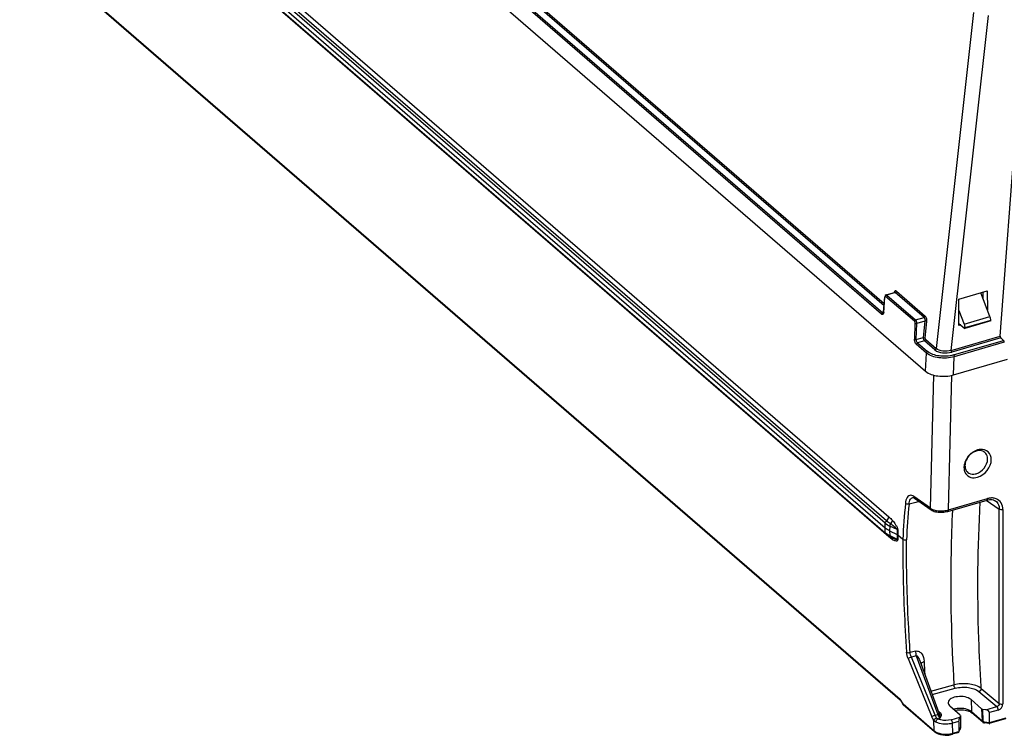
# Model space of a CAD drawing. Header units: inches. Extents: x 0 to 117, y 0 to 83.
# Tile 35 of 60: x 96.43 to 103.54, y 18.27 to 23.44. Entities that reach past the tile are written whole.
import ezdxf

# ---------------------------------------------------------------- set-up
doc = ezdxf.new("R2010")
doc.units = ezdxf.units.IN
doc.header["$LTSCALE"] = 6.431102
doc.header["$MEASUREMENT"] = 0
doc.layers.get('0').update_dxf_attribs({"linetype": 'CONTINUOUS'})

msp = doc.modelspace()

# ---------------------------------------------------------------- linework, layer by layer
at = {"color": 7, "linetype": 'CONTINUOUS'}
for p, q in [((96.4273, 26.568), (102.9668, 20.9046)), ((102.649, 21.3163), (96.7204, 26.4506)), ((96.729, 26.4611), (102.6575, 21.3268)), ((102.6671, 21.377), (96.7796, 26.4757)), ((96.788, 26.4856), (102.6683, 21.3932)), ((96.919, 24.8194), (102.6858, 19.8252)), ((96.9344, 24.8466), (102.7012, 19.8525)), ((96.9079, 24.7665), (102.6747, 19.7723)), ((102.6756, 19.8071), (96.9088, 24.8013)), ((96.909, 24.7321), (102.6758, 19.738)), ((102.6799, 19.7285), (96.9131, 24.7227)), ((102.7016, 19.7076), (96.9348, 24.7018)), ((96.9244, 23.6099), (102.7842, 18.5351)), ((96.9286, 23.6019), (102.7848, 18.5302)), ((103.3135, 23.4964), (103.0435, 21.0682)), ((103.1514, 21.055), (103.4205, 23.4745)), ((103.5056, 21.1572), (103.6224, 22.7174)), ((102.6815, 21.4568), (102.7423, 21.4743)), ((102.7484, 21.4726), (102.6871, 21.4549)), ((102.7466, 21.4738), (102.7484, 21.4726)), ((102.9557, 21.293), (102.7484, 21.4726)), ((102.7568, 21.4825), (102.9642, 21.3029)), ((103.2064, 21.4245), (103.4127, 21.4841)), ((103.4321, 21.2993), (103.3668, 21.4708)), ((103.384, 21.4257), (103.3835, 21.4756)), ((103.4127, 21.4841), (103.4141, 21.3467)), ((102.6638, 21.3313), (102.6719, 21.443)), ((102.6651, 21.3286), (102.6732, 21.4403)), ((102.6742, 21.4461), (102.6749, 21.445)), ((102.8859, 21.2648), (102.6785, 21.4444)), ((102.6871, 21.4549), (102.8944, 21.2753)), ((103.2083, 21.2354), (103.2064, 21.4245)), ((102.6575, 21.3268), (102.6619, 21.3281)), ((102.6593, 21.3256), (102.6575, 21.3268)), ((103.2072, 21.3433), (103.2446, 21.2451)), ((102.6517, 21.3144), (102.649, 21.3163)), ((102.8944, 21.2753), (102.9557, 21.293)), ((102.9625, 21.2672), (102.9038, 21.2502)), ((102.9625, 21.2672), (102.9506, 21.1491)), ((102.9639, 21.1465), (102.9758, 21.2646)), ((103.2446, 21.2451), (103.4321, 21.2993)), ((103.4377, 21.2717), (103.2502, 21.2176)), ((103.4378, 21.2675), (103.2503, 21.2134)), ((103.4378, 21.2675), (103.4377, 21.2717)), ((102.8904, 21.2522), (102.8868, 21.1365)), ((102.9002, 21.1346), (102.9038, 21.2502)), ((103.2082, 21.2499), (103.2503, 21.2134)), ((103.2208, 21.239), (103.2083, 21.2354)), ((103.2502, 21.2176), (103.2503, 21.2134)), ((102.9002, 21.1346), (102.9506, 21.1491)), ((102.9594, 21.1238), (102.9088, 21.1092)), ((103.035, 21.0583), (102.9594, 21.1238)), ((102.9678, 21.1337), (103.0435, 21.0682)), ((103.1514, 21.055), (103.5056, 21.1572)), ((103.5098, 21.1444), (103.1564, 21.0423)), ((103.169, 21.0218), (103.5308, 21.1262)), ((103.535, 21.1134), (103.1739, 21.0091)), ((103.5098, 21.1444), (103.5308, 21.1262)), ((103.535, 21.1134), (103.5356, 21.122)), ((102.9729, 21.0358), (102.9002, 21.0987)), ((102.9088, 21.1092), (102.9807, 21.0469)), ((102.9661, 20.9052), (102.9729, 21.0358)), ((103.1684, 20.8777), (103.1739, 21.0091)), ((103.1685, 20.8777), (103.5592, 20.9905)), ((103.0022, 19.9142), (103.0272, 20.876)), ((103.1314, 19.9022), (103.1567, 20.8747)), ((102.8741, 19.9926), (102.8742, 19.9927)), ((103.0022, 19.9142), (102.8821, 19.9995)), ((102.8857, 19.9893), (102.8877, 19.988)), ((102.8877, 19.9879), (103.0078, 19.9026)), ((103.1314, 19.9022), (103.4153, 19.9841)), ((102.8962, 19.957), (102.8477, 19.9437)), ((102.9216, 19.9639), (102.8962, 19.957)), ((103.127, 19.8918), (103.4109, 19.9737)), ((103.4046, 19.9719), (103.4993, 19.9084)), ((103.4709, 19.9676), (103.4709, 19.9676)), ((103.4993, 18.5037), (103.4993, 19.9084)), ((103.5259, 19.9051), (103.5259, 18.5004)), ((103.0078, 19.9026), (103.014, 19.8987)), ((102.6747, 19.7723), (102.6756, 19.8071)), ((102.6758, 19.738), (102.6747, 19.7723)), ((102.7083, 19.786), (102.7074, 19.7512)), ((102.7618, 19.7598), (102.7083, 19.786)), ((102.7074, 19.7512), (102.7609, 19.725)), ((102.7074, 19.7512), (102.7085, 19.7169)), ((102.7225, 19.7024), (102.7136, 19.7067)), ((102.7618, 19.7598), (102.7609, 19.725)), ((102.7609, 19.725), (102.7619, 19.6907)), ((102.7667, 19.7566), (102.7658, 19.7218)), ((102.7658, 19.7218), (102.8022, 19.6903)), ((102.7658, 19.7218), (102.7669, 19.6876)), ((102.8941, 18.8822), (102.8558, 18.8729)), ((102.9002, 18.8482), (102.8647, 18.8395)), ((103.0361, 18.4199), (102.8647, 18.8395)), ((102.9002, 18.8482), (103.0548, 18.4253)), ((102.8407, 18.8281), (103.0121, 18.4084)), ((102.9271, 18.8068), (103.0625, 18.4364)), ((103.0054, 18.5927), (103.172, 18.6379)), ((103.3687, 18.6121), (103.3678, 18.6268)), ((103.0141, 18.5688), (103.1812, 18.6141)), ((103.3518, 18.59), (103.482, 18.4819)), ((103.3687, 18.6121), (103.4993, 18.5037)), ((102.8044, 18.5012), (102.7842, 18.5351)), ((102.8052, 18.4965), (102.785, 18.5304)), ((102.7863, 18.5328), (102.7872, 18.5339)), ((102.8044, 18.5012), (103.029, 18.3067)), ((103.0321, 18.2996), (102.8064, 18.4951)), ((102.8066, 18.4989), (102.8074, 18.5)), ((103.1421, 18.4875), (103.2178, 18.4209)), ((103.2956, 18.5318), (103.3713, 18.4651)), ((103.2956, 18.5318), (103.2974, 18.4457)), ((103.4014, 18.4587), (103.482, 18.4819)), ((103.0361, 18.4199), (103.0548, 18.4253)), ((103.0729, 18.4375), (103.0565, 18.4529)), ((103.0697, 18.437), (103.0729, 18.4375)), ((103.1791, 18.455), (103.1852, 18.4563)), ((103.2193, 18.4152), (103.2136, 18.4044)), ((103.2198, 18.4171), (103.2184, 18.3278)), ((103.2974, 18.4457), (103.3748, 18.3786)), ((103.2998, 18.4376), (103.3015, 18.4362)), ((103.3796, 18.3686), (103.3016, 18.4362)), ((103.3713, 18.4651), (103.3748, 18.3786)), ((103.4014, 18.4587), (103.3802, 18.4616)), ((103.3838, 18.3755), (103.3802, 18.4616)), ((103.4918, 18.4564), (103.4281, 18.438)), ((103.4281, 18.3654), (103.4281, 18.438)), ((103.029, 18.3067), (103.0266, 18.3816)), ((103.056, 18.3933), (103.0709, 18.3976)), ((103.1514, 18.3865), (103.2136, 18.4044)), ((103.2065, 18.3741), (103.1612, 18.361)), ((103.1635, 18.2891), (103.1612, 18.361)), ((103.2065, 18.3741), (103.2065, 18.3015)), ((103.3896, 18.3635), (103.3923, 18.363)), ((103.3905, 18.3705), (103.4281, 18.3654)), ((103.4271, 18.3583), (103.3923, 18.363)), ((103.4271, 18.3583), (103.4272, 18.3583)), ((103.5446, 18.3922), (103.4272, 18.3583)), ((103.4281, 18.3654), (103.5479, 18.4)), ((103.2008, 18.293), (103.1602, 18.2813)), ((103.1635, 18.2891), (103.2065, 18.3015)), ((103.2153, 18.3152), (103.2054, 18.2967)), ((103.2063, 18.2994), (103.2056, 18.2965)), ((103.2065, 18.3015), (103.2063, 18.2994)), ((103.2065, 18.3015), (103.2166, 18.3203)), ((103.2153, 18.3151), (103.2162, 18.3171))]:
    msp.add_line(p, q, dxfattribs=at)
for points in [[(102.6638, 21.3313), (102.6637, 21.3305), (102.6633, 21.3281), (102.6629, 21.3262), (102.6626, 21.3255)], [(102.8741, 19.9926), (102.8748, 19.9928), (102.876, 19.9929), (102.8774, 19.9928), (102.879, 19.9924), (102.881, 19.9918), (102.8833, 19.9907), (102.8857, 19.9893)], [(103.4109, 19.9737), (103.4189, 19.9757), (103.4287, 19.9771)], [(103.4287, 19.9771), (103.4384, 19.9774), (103.4476, 19.9766)], [(103.4476, 19.9766), (103.4563, 19.9745), (103.4643, 19.9714), (103.4709, 19.9676)], [(103.014, 19.8987), (103.0215, 19.8951), (103.0297, 19.892), (103.0385, 19.8895)], [(103.0385, 19.8895), (103.0478, 19.8876), (103.0577, 19.8862), (103.0678, 19.8854), (103.0783, 19.8851), (103.0888, 19.8854), (103.0992, 19.8863)], [(103.0992, 19.8863), (103.1095, 19.8878), (103.1194, 19.8898), (103.1271, 19.8918)], [(102.7085, 19.7169), (102.7626, 19.6904), (102.7632, 19.6901), (102.7638, 19.6897), (102.7643, 19.6894), (102.7649, 19.689), (102.7654, 19.6887), (102.7659, 19.6883), (102.7664, 19.6879), (102.7669, 19.6876)], [(102.7609, 19.725), (102.7615, 19.7247), (102.7621, 19.7244), (102.7627, 19.724), (102.7632, 19.7237), (102.7638, 19.7233), (102.7643, 19.723), (102.7648, 19.7226), (102.7653, 19.7222), (102.7658, 19.7218)], [(102.7618, 19.7598), (102.7624, 19.7595), (102.763, 19.7591), (102.7636, 19.7588), (102.7642, 19.7584), (102.7647, 19.7581), (102.7652, 19.7577), (102.7657, 19.7574), (102.7662, 19.757), (102.7667, 19.7566)], [(103.1852, 18.4563), (103.196, 18.4578), (103.2072, 18.4588), (103.2186, 18.4591), (103.2299, 18.4588), (103.2411, 18.4578), (103.2519, 18.4562), (103.2622, 18.4541), (103.2717, 18.4514), (103.2804, 18.4483), (103.2881, 18.4449), (103.2946, 18.4412), (103.2998, 18.4376)], [(103.3795, 18.3686), (103.381, 18.3675), (103.3836, 18.3658), (103.3865, 18.3645), (103.3896, 18.3635)], [(103.3905, 18.3705), (103.3894, 18.3707), (103.3883, 18.371), (103.3873, 18.3714), (103.3864, 18.3719), (103.3856, 18.3725), (103.3849, 18.3732), (103.3843, 18.3739), (103.384, 18.3747), (103.3838, 18.3755)], [(103.2162, 18.3171), (103.2169, 18.3188), (103.2175, 18.3206), (103.218, 18.3225), (103.2183, 18.3244), (103.2186, 18.3263), (103.2188, 18.3282), (103.2189, 18.3296)]]:
    msp.add_lwpolyline(points, dxfattribs=at)
for centre, radius, start, end in [((103.3575, 20.2431), 0.0878, 100.40961, 106.13201), ((103.3471, 20.2088), 0.103, 173.96797, 179.94166), ((103.3061, 20.2147), 0.0531, 222.61236, 228.23089), ((103.4459, 19.889), 0.0996, 87.88349, 94.23429), ((113.2148, 19.0509), 10.4323, 175.05884, 176.48625), ((113.2157, 19.0471), 10.4067, 175.05738, 176.48217), ((103.0897, 20.0478), 0.1515, 283.44537, 285.99317), ((102.7523, 19.8264), 0.1169, 229.10996, 231.06042), ((102.7576, 19.8329), 0.1253, 231.05972, 232.92019), ((102.7644, 19.8261), 0.1291, 229.14291, 232.88882), ((102.7902, 19.8844), 0.1864, 241.13063, 243.9872), ((102.6802, 19.7072), 0.0213, 9.44292, 18.10812), ((102.6782, 19.7069), 0.0234, 1.77687, 9.46486), ((102.8885, 19.9229), 0.2851, 229.03073, 229.89131), ((102.7983, 19.8799), 0.1928, 242.51869, 243.91702), ((102.9026, 20.0675), 0.4071, 243.8911, 244.80743), ((102.703, 19.6841), 0.0261, 7.17833, 19.74431), ((102.8535, 19.9628), 0.2914, 244.77472, 246.64173), ((102.6841, 18.7856), 0.2735, 3.85076, 5.00548), ((116.84, 19.3614), 13.8941, 182.29924, 182.66944), ((103.034, 18.4239), 0.0309, 5.2762, 9.60206), ((102.8468, 18.3885), 0.2214, 8.91074, 9.94286), ((103.3891, 18.3792), 0.0143, 182.48866, 206.91839), ((103.3885, 18.3789), 0.0137, 206.90209, 228.75216), ((103.1215, 18.4327), 0.1496, 284.34407, 286.29434)]:
    msp.add_arc(centre, radius, start, end, dxfattribs=at)
for centre, major_axis, ratio, start_param, end_param in [((103.5106, 21.1531), (-0.00193, 0.00968), 0.47412, 1.040421, 2.593764), ((103.205, 18.4172), (0.0148, -0.0001), 0.506995, -0.259554, -0.002742), ((103.3841, 18.4688), (0.0148, -0.0001), 0.506191, -2.615326, -1.829357), ((103.4012, 18.4416), (0.0266, -0.0059), 0.615841, 0.134535, 1.696604), ((103.2137, 18.3875), (0.0048, 0.0217), 0.249311, 0.731264, 2.083232)]:
    msp.add_ellipse(centre, major_axis=major_axis, ratio=ratio, start_param=start_param, end_param=end_param, dxfattribs=at)
for points, knots in [([(102.7568, 21.4825), (102.7542, 21.4848), (102.744, 21.4871), (102.7406, 21.4774), (102.7396, 21.4731)], [0, 0, 0, 0, 0.439639, 1, 1, 1, 1]), ([(102.7424, 21.4743), (102.743, 21.4745), (102.7445, 21.4747), (102.7459, 21.4742), (102.7466, 21.4738)], [0, 0, 0, 0, 0.487356, 1, 1, 1, 1]), ([(102.6732, 21.4403), (102.6728, 21.4406), (102.6722, 21.4415), (102.6722, 21.4425), (102.6722, 21.443)], [0, 0, 0, 0, 0.522444, 1, 1, 1, 1]), ([(102.6732, 21.4403), (102.6733, 21.4418), (102.674, 21.4451), (102.6777, 21.4451), (102.6785, 21.4444)], [0, 0, 0, 0, 0.577124, 1, 1, 1, 1]), ([(102.6871, 21.4549), (102.6862, 21.4556), (102.6845, 21.4568), (102.6824, 21.457), (102.6815, 21.4568)], [0, 0, 0, 0, 0.555269, 1, 1, 1, 1]), ([(102.6651, 21.3286), (102.6647, 21.324), (102.6641, 21.3147), (102.6543, 21.313), (102.6517, 21.3144)], [0, 0, 0, 0, 0.601861, 1, 1, 1, 1]), ([(102.6632, 21.325), (102.6626, 21.3248), (102.6612, 21.3247), (102.6599, 21.3252), (102.6593, 21.3256)], [0, 0, 0, 0, 0.474699, 1, 1, 1, 1]), ([(102.6641, 21.3312), (102.664, 21.3308), (102.6641, 21.3297), (102.6647, 21.3289), (102.6651, 21.3285)], [0, 0, 0, 0, 0.477413, 1, 1, 1, 1]), ([(102.9758, 21.2646), (102.9769, 21.2753), (102.9744, 21.2898), (102.9664, 21.301), (102.9642, 21.3029)], [0, 0, 0, 0, 0.789505, 1, 1, 1, 1]), ([(103.4339, 21.2926), (103.4336, 21.2933), (103.4329, 21.2945), (103.4321, 21.2957), (103.4316, 21.2962)], [0, 0, 0, 0, 0.498986, 1, 1, 1, 1]), ([(103.4368, 21.2837), (103.4365, 21.2852), (103.4358, 21.2883), (103.4346, 21.2912), (103.4339, 21.2926)], [0, 0, 0, 0, 0.501921, 1, 1, 1, 1]), ([(102.9002, 21.0987), (102.8981, 21.1006), (102.8898, 21.1116), (102.8864, 21.1258), (102.8868, 21.1365)], [0, 0, 0, 0, 0.211205, 1, 1, 1, 1]), ([(103.169, 21.0218), (103.1354, 21.0123), (103.0697, 21.0085), (103.0035, 21.0276), (102.9807, 21.0469)], [0, 0, 0, 0, 0.538883, 1, 1, 1, 1]), ([(103.035, 21.0583), (103.0496, 21.0457), (103.0925, 21.0338), (103.1347, 21.0361), (103.1564, 21.0423)], [0, 0, 0, 0, 0.461316, 1, 1, 1, 1]), ([(103.1514, 21.055), (103.1323, 21.0491), (103.0947, 21.0466), (103.0564, 21.057), (103.0435, 21.0682)], [0, 0, 0, 0, 0.538638, 1, 1, 1, 1]), ([(103.1739, 21.0091), (103.1379, 20.9988), (103.0676, 20.9955), (102.9964, 21.0154), (102.9722, 21.0364)], [0, 0, 0, 0, 0.538907, 1, 1, 1, 1]), ([(102.9668, 20.9046), (102.991, 20.8837), (103.0622, 20.8637), (103.1325, 20.8673), (103.1685, 20.8777)], [0, 0, 0, 0, 0.461097, 1, 1, 1, 1]), ([(103.4416, 20.2659), (103.4416, 20.2858), (103.4273, 20.3292), (103.3832, 20.3413), (103.3636, 20.3399)], [0, 0, 0, 0, 0.5038, 1, 1, 1, 1]), ([(103.4148, 20.2694), (103.4148, 20.2742), (103.4133, 20.2919), (103.4042, 20.3093), (103.3942, 20.3176)], [0, 0, 0, 0, 0.269611, 1, 1, 1, 1]), ([(103.2574, 20.1633), (103.2659, 20.1512), (103.2939, 20.1317), (103.3271, 20.1341), (103.3429, 20.1387)], [0, 0, 0, 0, 0.473114, 1, 1, 1, 1]), ([(103.2708, 20.1751), (103.2824, 20.1647), (103.3062, 20.1583), (103.3274, 20.1625), (103.3331, 20.1642)], [0, 0, 0, 0, 0.724249, 1, 1, 1, 1]), ([(102.8604, 20.0081), (102.8504, 20.0086), (102.8258, 19.991), (102.8226, 19.9646), (102.8213, 19.9495)], [0, 0, 0, 0, 0.397587, 1, 1, 1, 1]), ([(102.8477, 19.9437), (102.8483, 19.9499), (102.8509, 19.968), (102.8618, 19.9892), (102.8741, 19.9926)], [0, 0, 0, 0, 0.326867, 1, 1, 1, 1]), ([(102.8821, 19.9995), (102.8809, 20.0004), (102.8784, 20.002), (102.8758, 20.0035), (102.8745, 20.0041)], [0, 0, 0, 0, 0.512881, 1, 1, 1, 1]), ([(103.5259, 19.9051), (103.5259, 19.9218), (103.5184, 19.9555), (103.4911, 19.9777), (103.4766, 19.9832)], [0, 0, 0, 0, 0.518488, 1, 1, 1, 1]), ([(103.3678, 18.6268), (103.3608, 18.7416), (103.3395, 19.1857), (103.3428, 19.631), (103.3621, 19.9599)], [0, 0, 0, 0, 0.258921, 1, 1, 1, 1]), ([(103.4709, 19.9676), (103.4845, 19.9585), (103.4976, 19.9368), (103.4993, 19.9145), (103.4993, 19.9084)], [0, 0, 0, 0, 0.728527, 1, 1, 1, 1]), ([(103.1314, 19.9022), (103.1314, 19.9008), (103.1312, 19.8971), (103.1294, 19.8925), (103.1271, 19.8918)], [0, 0, 0, 0, 0.360499, 1, 1, 1, 1]), ([(103.1609, 19.9017), (103.156, 19.8), (103.1419, 19.3788), (103.1524, 18.9569), (103.172, 18.6379)], [0, 0, 0, 0, 0.24159, 1, 1, 1, 1]), ([(102.7144, 19.8029), (102.7228, 19.7969), (102.7355, 19.7876), (102.751, 19.7737), (102.7608, 19.7656), (102.7618, 19.7598)], [0, 0, 0, 0, 0.476583, 0.723502, 1, 1, 1, 1]), ([(102.7286, 19.8251), (102.7364, 19.8157), (102.7515, 19.795), (102.767, 19.7707), (102.7667, 19.7566)], [0, 0, 0, 0, 0.462938, 1, 1, 1, 1]), ([(102.6795, 19.728), (102.6784, 19.7288), (102.6763, 19.7318), (102.6777, 19.7352), (102.6786, 19.7368)], [0, 0, 0, 0, 0.422038, 1, 1, 1, 1]), ([(102.7379, 19.6952), (102.7421, 19.6934), (102.7484, 19.691), (102.7602, 19.6873), (102.7619, 19.6907)], [0, 0, 0, 0, 0.541564, 1, 1, 1, 1]), ([(102.8022, 19.6903), (102.8021, 19.6239), (102.8041, 19.352), (102.8158, 19.0801), (102.8294, 18.875)], [0, 0, 0, 0, 0.244091, 1, 1, 1, 1]), ([(102.7669, 19.6876), (102.7665, 19.6837), (102.7624, 19.6749), (102.7455, 19.6792), (102.7358, 19.6835), (102.7289, 19.6873)], [0, 0, 0, 0, 0.257769, 0.480789, 1, 1, 1, 1]), ([(102.8558, 18.8729), (102.8512, 18.9421), (102.8354, 19.2127), (102.8283, 19.4839), (102.8286, 19.6856)], [0, 0, 0, 0, 0.255802, 1, 1, 1, 1]), ([(102.8407, 18.8281), (102.8419, 18.8292), (102.8495, 18.8339), (102.8578, 18.8374), (102.8647, 18.8395)], [0, 0, 0, 0, 0.189257, 1, 1, 1, 1]), ([(102.8941, 18.8822), (102.9028, 18.8846), (102.9223, 18.8818), (102.9485, 18.8554), (102.955, 18.8276), (102.9566, 18.8094)], [0, 0, 0, 0, 0.251201, 0.490925, 1, 1, 1, 1]), ([(102.9002, 18.8482), (102.9081, 18.8497), (102.918, 18.8277), (102.9241, 18.8149), (102.9271, 18.8069)], [0, 0, 0, 0, 0.486521, 1, 1, 1, 1]), ([(102.957, 18.804), (102.9543, 18.8032), (102.9457, 18.8004), (102.9368, 18.7956), (102.9333, 18.7903)], [0, 0, 0, 0, 0.303799, 1, 1, 1, 1]), ([(103.3613, 18.6175), (103.336, 18.6343), (103.2706, 18.6507), (103.2051, 18.6468), (103.172, 18.6379)], [0, 0, 0, 0, 0.469835, 1, 1, 1, 1]), ([(103.1812, 18.6141), (103.2117, 18.6224), (103.2713, 18.6249), (103.3309, 18.6074), (103.3518, 18.59)], [0, 0, 0, 0, 0.537452, 1, 1, 1, 1]), ([(103.2956, 18.5318), (103.2839, 18.5421), (103.2491, 18.5541), (103.1935, 18.5577), (103.1312, 18.5371), (103.1303, 18.5108)], [0, 0, 0, 0, 0.256078, 0.566624, 1, 1, 1, 1]), ([(103.3601, 18.5947), (103.3589, 18.5937), (103.3563, 18.5918), (103.3534, 18.5905), (103.3518, 18.59)], [0, 0, 0, 0, 0.50109, 1, 1, 1, 1]), ([(103.3687, 18.6121), (103.3675, 18.6131), (103.3651, 18.6149), (103.3626, 18.6167), (103.3613, 18.6175)], [0, 0, 0, 0, 0.491771, 1, 1, 1, 1]), ([(102.7852, 18.5305), (102.7853, 18.5309), (102.7856, 18.5317), (102.7861, 18.5324), (102.7863, 18.5328)], [0, 0, 0, 0, 0.439764, 1, 1, 1, 1]), ([(102.8058, 18.4946), (102.8056, 18.4948), (102.8053, 18.4955), (102.8054, 18.4962), (102.8055, 18.4965)], [0, 0, 0, 0, 0.459079, 1, 1, 1, 1]), ([(102.8055, 18.4965), (102.8055, 18.4969), (102.8059, 18.4977), (102.8063, 18.4985), (102.8066, 18.4989)], [0, 0, 0, 0, 0.439816, 1, 1, 1, 1]), ([(103.0121, 18.4084), (103.0133, 18.4095), (103.0208, 18.4143), (103.0291, 18.4177), (103.0361, 18.4199)], [0, 0, 0, 0, 0.177691, 1, 1, 1, 1]), ([(103.0548, 18.4253), (103.0567, 18.4258), (103.0579, 18.4267), (103.0632, 18.4267), (103.0628, 18.4261)], [0, 0, 0, 0, 0.730787, 1, 1, 1, 1]), ([(103.0709, 18.3976), (103.0693, 18.3992), (103.0623, 18.4074), (103.0576, 18.4173), (103.0548, 18.4253)], [0, 0, 0, 0, 0.209501, 1, 1, 1, 1]), ([(103.0617, 18.4385), (103.0629, 18.4378), (103.0655, 18.4369), (103.0683, 18.4369), (103.0697, 18.437)], [0, 0, 0, 0, 0.482975, 1, 1, 1, 1]), ([(103.0626, 18.4362), (103.063, 18.4351), (103.0638, 18.4327), (103.0643, 18.4303), (103.0645, 18.4291)], [0, 0, 0, 0, 0.505848, 1, 1, 1, 1]), ([(103.0655, 18.4228), (103.0666, 18.4161), (103.0679, 18.4076), (103.0703, 18.3993), (103.0709, 18.3976)], [0, 0, 0, 0, 0.790214, 1, 1, 1, 1]), ([(103.2917, 18.45), (103.2842, 18.455), (103.2461, 18.4712), (103.2019, 18.471), (103.1713, 18.4618)], [0, 0, 0, 0, 0.220215, 1, 1, 1, 1]), ([(103.2974, 18.4457), (103.2965, 18.4465), (103.2946, 18.448), (103.2927, 18.4494), (103.2917, 18.45)], [0, 0, 0, 0, 0.488685, 1, 1, 1, 1]), ([(103.1612, 18.361), (103.1314, 18.3522), (103.0885, 18.3515), (103.0502, 18.3647), (103.042, 18.3689)], [0, 0, 0, 0, 0.770238, 1, 1, 1, 1]), ([(103.1514, 18.3865), (103.1276, 18.3796), (103.0933, 18.3793), (103.0626, 18.3899), (103.056, 18.3933)], [0, 0, 0, 0, 0.76994, 1, 1, 1, 1]), ([(103.3748, 18.3786), (103.3759, 18.3777), (103.3789, 18.3764), (103.382, 18.3757), (103.3838, 18.3755)], [0, 0, 0, 0, 0.450542, 1, 1, 1, 1]), ([(103.3905, 18.3705), (103.3905, 18.3688), (103.3909, 18.3664), (103.3908, 18.3628), (103.3917, 18.3624)], [0, 0, 0, 0, 0.631248, 1, 1, 1, 1]), ([(103.3917, 18.3624), (103.3918, 18.3624), (103.3921, 18.3625), (103.3923, 18.3628), (103.3923, 18.363)], [0, 0, 0, 0, 0.352946, 1, 1, 1, 1]), ([(103.4272, 18.3577), (103.4275, 18.3574), (103.4284, 18.3618), (103.4278, 18.3629), (103.4276, 18.3649)], [0, 0, 0, 0, 0.175834, 1, 1, 1, 1]), ([(103.0316, 18.2991), (103.0311, 18.2997), (103.0307, 18.3021), (103.0317, 18.304), (103.0324, 18.3051)], [0, 0, 0, 0, 0.385449, 1, 1, 1, 1]), ([(103.0321, 18.2996), (103.0333, 18.2986), (103.0358, 18.2966), (103.0385, 18.2947), (103.0398, 18.2938)], [0, 0, 0, 0, 0.4915, 1, 1, 1, 1]), ([(103.1635, 18.2891), (103.1635, 18.287), (103.1639, 18.2844), (103.1612, 18.2804), (103.1602, 18.2809)], [0, 0, 0, 0, 0.655736, 1, 1, 1, 1]), ([(103.2025, 18.2928), (103.2022, 18.2927), (103.2017, 18.2926), (103.2011, 18.2926), (103.2009, 18.2927)], [0, 0, 0, 0, 0.483814, 1, 1, 1, 1]), ([(103.2056, 18.2965), (103.2053, 18.2957), (103.2045, 18.2942), (103.2032, 18.293), (103.2025, 18.2928)], [0, 0, 0, 0, 0.542827, 1, 1, 1, 1]), ([(103.2166, 18.3203), (103.2166, 18.3194), (103.2163, 18.3176), (103.2157, 18.316), (103.2153, 18.3152)], [0, 0, 0, 0, 0.517401, 1, 1, 1, 1]), ([(103.2184, 18.3278), (103.2183, 18.3264), (103.2179, 18.3238), (103.2171, 18.3213), (103.2166, 18.3203)], [0, 0, 0, 0, 0.527422, 1, 1, 1, 1]), ([(103.2184, 18.3278), (103.2185, 18.3281), (103.2188, 18.3286), (103.2189, 18.3292), (103.2189, 18.3295)], [0, 0, 0, 0, 0.519695, 1, 1, 1, 1])]:
    msp.add_open_spline(points, degree=3, knots=knots, dxfattribs=at)
for points in [[(102.7568, 21.4825), (102.7563, 21.4782), (102.7525, 21.4738), (102.7484, 21.4726)], [(102.6815, 21.4568), (102.6774, 21.4556), (102.6722, 21.4499), (102.6742, 21.4461)], [(102.6785, 21.4444), (102.6788, 21.4489), (102.6827, 21.4537), (102.6871, 21.4549)], [(102.649, 21.3163), (102.6492, 21.3208), (102.6532, 21.3256), (102.6575, 21.3268)], [(102.8859, 21.2648), (102.8861, 21.2693), (102.8901, 21.2741), (102.8944, 21.2753)], [(102.8859, 21.2648), (102.8893, 21.2619), (102.8905, 21.2566), (102.8904, 21.2522)], [(102.9038, 21.2502), (102.9039, 21.2592), (102.9012, 21.2695), (102.8944, 21.2753)], [(102.9557, 21.293), (102.9599, 21.2942), (102.9637, 21.2986), (102.9642, 21.3029)], [(102.9557, 21.293), (102.9625, 21.2872), (102.9638, 21.276), (102.9625, 21.2672)], [(102.9758, 21.2646), (102.9723, 21.2674), (102.9669, 21.2679), (102.9625, 21.2672)], [(103.4377, 21.2717), (103.4377, 21.2757), (103.4375, 21.2797), (103.4368, 21.2837)], [(102.8904, 21.2522), (102.8931, 21.25), (102.8985, 21.2482), (102.9008, 21.2508)], [(103.2446, 21.2451), (103.2475, 21.2375), (103.252, 21.2283), (103.2484, 21.2209)], [(102.8868, 21.1365), (102.8903, 21.1337), (102.8958, 21.1335), (102.9002, 21.1346)], [(102.9088, 21.1092), (102.902, 21.1151), (102.8997, 21.1257), (102.9002, 21.1346)], [(102.9506, 21.1491), (102.9502, 21.1402), (102.9526, 21.1297), (102.9594, 21.1238)], [(102.9506, 21.1491), (102.954, 21.1497), (102.9618, 21.1503), (102.9607, 21.147)], [(102.9678, 21.1337), (102.9673, 21.1294), (102.9635, 21.125), (102.9594, 21.1238)], [(102.9678, 21.1337), (102.9644, 21.1367), (102.9635, 21.1421), (102.9639, 21.1465)], [(103.5349, 21.1137), (103.5353, 21.1181), (103.5341, 21.1233), (103.5308, 21.1262)], [(102.9088, 21.1092), (102.9044, 21.108), (102.9005, 21.1032), (102.9002, 21.0987)], [(102.9722, 21.0364), (102.9724, 21.0409), (102.9764, 21.0457), (102.9807, 21.0469)], [(103.035, 21.0583), (103.0392, 21.0595), (103.0429, 21.0639), (103.0435, 21.0682)], [(103.1514, 21.055), (103.1515, 21.0504), (103.1529, 21.0453), (103.1564, 21.0423)], [(103.169, 21.0218), (103.1724, 21.0188), (103.1738, 21.0136), (103.1739, 21.0091)], [(103.3429, 20.3361), (103.3357, 20.334), (103.3288, 20.3312), (103.3221, 20.3279)], [(103.3811, 20.3257), (103.369, 20.331), (103.3546, 20.3319), (103.3417, 20.3295)], [(103.3636, 20.3399), (103.3566, 20.3394), (103.3496, 20.338), (103.3429, 20.3361)], [(103.3027, 20.3159), (103.2808, 20.2999), (103.2627, 20.2768), (103.2527, 20.2516)], [(103.3079, 20.3162), (103.2812, 20.2998), (103.2594, 20.2705), (103.2533, 20.2398)], [(103.3221, 20.3279), (103.3153, 20.3245), (103.3088, 20.3204), (103.3027, 20.3159)], [(103.3331, 20.3275), (103.3243, 20.3249), (103.3157, 20.321), (103.3079, 20.3162)], [(103.3331, 20.1642), (103.3758, 20.1765), (103.4148, 20.225), (103.4148, 20.2694)], [(103.3429, 20.1387), (103.3944, 20.1536), (103.4416, 20.2122), (103.4416, 20.2659)], [(103.3942, 20.3176), (103.3903, 20.3209), (103.3858, 20.3237), (103.3811, 20.3257)], [(103.2442, 20.2089), (103.2442, 20.2022), (103.2449, 20.1954), (103.2464, 20.1888)], [(103.2527, 20.2516), (103.2487, 20.2414), (103.2459, 20.2305), (103.2447, 20.2196)], [(103.2464, 20.1888), (103.2484, 20.1798), (103.2522, 20.1709), (103.2574, 20.1633)], [(103.2533, 20.2398), (103.2521, 20.234), (103.2515, 20.2281), (103.2515, 20.2223)], [(103.2515, 20.2223), (103.2515, 20.2141), (103.2527, 20.2058), (103.2555, 20.1982)], [(103.2555, 20.1982), (103.258, 20.1911), (103.262, 20.1843), (103.2671, 20.1788)], [(102.8745, 20.0041), (102.8701, 20.0063), (102.8653, 20.0078), (102.8604, 20.0081)], [(102.8821, 19.9995), (102.8822, 19.9952), (102.8842, 19.9904), (102.8877, 19.9879)], [(103.4109, 19.9739), (103.4144, 19.9749), (103.4153, 19.9804), (103.4153, 19.9841)], [(103.4386, 19.9883), (103.4307, 19.9878), (103.4229, 19.9863), (103.4153, 19.9841)], [(103.4766, 19.9832), (103.468, 19.9865), (103.4587, 19.9882), (103.4496, 19.9885)], [(102.8477, 19.9437), (102.839, 19.9416), (102.8276, 19.943), (102.8213, 19.9495)], [(103.0078, 19.9026), (103.0043, 19.9051), (103.0023, 19.9099), (103.0022, 19.9142)], [(103.0022, 19.9142), (103.0081, 19.9098), (103.0148, 19.9066), (103.0217, 19.9041)], [(103.0217, 19.9041), (103.0295, 19.9013), (103.0377, 19.8993), (103.0459, 19.8979)], [(103.5259, 19.9051), (103.5173, 19.9026), (103.5062, 19.9028), (103.4993, 19.9084)], [(102.6858, 19.8252), (102.6943, 19.8313), (102.7009, 19.842), (102.7012, 19.8525)], [(102.7012, 19.8525), (102.711, 19.844), (102.7202, 19.8349), (102.7286, 19.8251)], [(103.0459, 19.8979), (103.0612, 19.8953), (103.0769, 19.8947), (103.0923, 19.8957)], [(103.0923, 19.8957), (103.1033, 19.8964), (103.1142, 19.8979), (103.1249, 19.9005)], [(102.7074, 19.7512), (102.6957, 19.7569), (102.6845, 19.7638), (102.6747, 19.7723)], [(102.6756, 19.8071), (102.6757, 19.8128), (102.6792, 19.8212), (102.6849, 19.8215)], [(102.6756, 19.8071), (102.6854, 19.7986), (102.6966, 19.7917), (102.7083, 19.786)], [(102.6858, 19.8252), (102.695, 19.8173), (102.7047, 19.81), (102.7144, 19.8029)], [(102.7144, 19.8029), (102.7114, 19.7989), (102.7071, 19.7924), (102.7101, 19.7884)], [(102.7144, 19.8029), (102.7213, 19.8083), (102.7273, 19.8164), (102.7286, 19.8251)], [(102.7002, 19.7212), (102.6939, 19.7247), (102.6878, 19.7285), (102.682, 19.7329)], [(102.6865, 19.7232), (102.6937, 19.7178), (102.7014, 19.713), (102.7094, 19.7089)], [(102.7289, 19.6873), (102.7203, 19.6923), (102.7124, 19.6984), (102.7048, 19.7048)], [(102.7085, 19.7169), (102.7086, 19.7136), (102.7107, 19.7074), (102.7137, 19.7086)], [(102.7193, 19.7039), (102.7231, 19.7014), (102.726, 19.6972), (102.7276, 19.6929)], [(102.8286, 19.6856), (102.82, 19.6833), (102.8086, 19.684), (102.8022, 19.6903)], [(102.8407, 18.8281), (102.8346, 18.843), (102.8305, 18.8589), (102.8294, 18.875)], [(102.8294, 18.875), (102.8364, 18.8696), (102.8474, 18.8703), (102.8558, 18.8729)], [(102.8647, 18.8395), (102.8601, 18.8501), (102.8569, 18.8614), (102.8558, 18.8729)], [(102.8941, 18.8822), (102.8942, 18.8707), (102.8964, 18.8591), (102.9002, 18.8482)], [(103.1812, 18.6141), (103.175, 18.6199), (103.1724, 18.6294), (103.172, 18.6379)], [(103.3687, 18.6121), (103.3687, 18.6057), (103.365, 18.599), (103.3601, 18.5947)], [(103.1303, 18.5108), (103.13, 18.5021), (103.1356, 18.4933), (103.1421, 18.4875)], [(103.4993, 18.5037), (103.4993, 18.4945), (103.491, 18.4843), (103.482, 18.4819)], [(103.4918, 18.4564), (103.4918, 18.4655), (103.4889, 18.4759), (103.482, 18.4819)], [(103.4918, 18.4564), (103.5096, 18.4616), (103.5259, 18.4818), (103.5259, 18.5004)], [(103.4993, 18.5037), (103.5062, 18.4981), (103.5173, 18.4979), (103.5259, 18.5004)], [(103.0466, 18.4008), (103.0425, 18.4064), (103.0387, 18.4127), (103.0372, 18.4196)], [(103.0818, 18.4173), (103.0764, 18.4176), (103.0677, 18.4209), (103.0684, 18.4262)], [(103.0709, 18.3976), (103.0755, 18.4035), (103.0801, 18.41), (103.0818, 18.4173)], [(103.0818, 18.4173), (103.0832, 18.4245), (103.0783, 18.4325), (103.0729, 18.4375)], [(103.2974, 18.4457), (103.2975, 18.4423), (103.2989, 18.4385), (103.3015, 18.4362)], [(103.0266, 18.3816), (103.0207, 18.3898), (103.0159, 18.399), (103.0121, 18.4084)], [(103.0266, 18.3816), (103.0283, 18.3907), (103.0378, 18.3981), (103.0466, 18.4008)], [(103.042, 18.3689), (103.0363, 18.3718), (103.0299, 18.3762), (103.0283, 18.3825)], [(103.042, 18.3689), (103.0418, 18.3783), (103.0476, 18.3891), (103.056, 18.3933)], [(103.056, 18.3933), (103.0524, 18.3949), (103.049, 18.3975), (103.0466, 18.4008)], [(103.1612, 18.361), (103.1612, 18.3701), (103.1583, 18.3805), (103.1514, 18.3865)], [(103.029, 18.3067), (103.0347, 18.3017), (103.0414, 18.2979), (103.0483, 18.2948)], [(103.0398, 18.2938), (103.0456, 18.2901), (103.0518, 18.2871), (103.0583, 18.2846)], [(103.0483, 18.2948), (103.0537, 18.2923), (103.0593, 18.2904), (103.0649, 18.2887)], [(103.0583, 18.2846), (103.0796, 18.2764), (103.1035, 18.2739), (103.1263, 18.2755)], [(103.0649, 18.2887), (103.0841, 18.2832), (103.1046, 18.2814), (103.1245, 18.2826)], [(103.1245, 18.2826), (103.136, 18.2832), (103.1474, 18.2849), (103.1586, 18.2877)], [(103.1263, 18.2755), (103.1377, 18.2762), (103.1492, 18.2781), (103.1602, 18.2813)]]:
    msp.add_open_spline(points, degree=3, dxfattribs=at)

doc.saveas('drawing.dxf')
